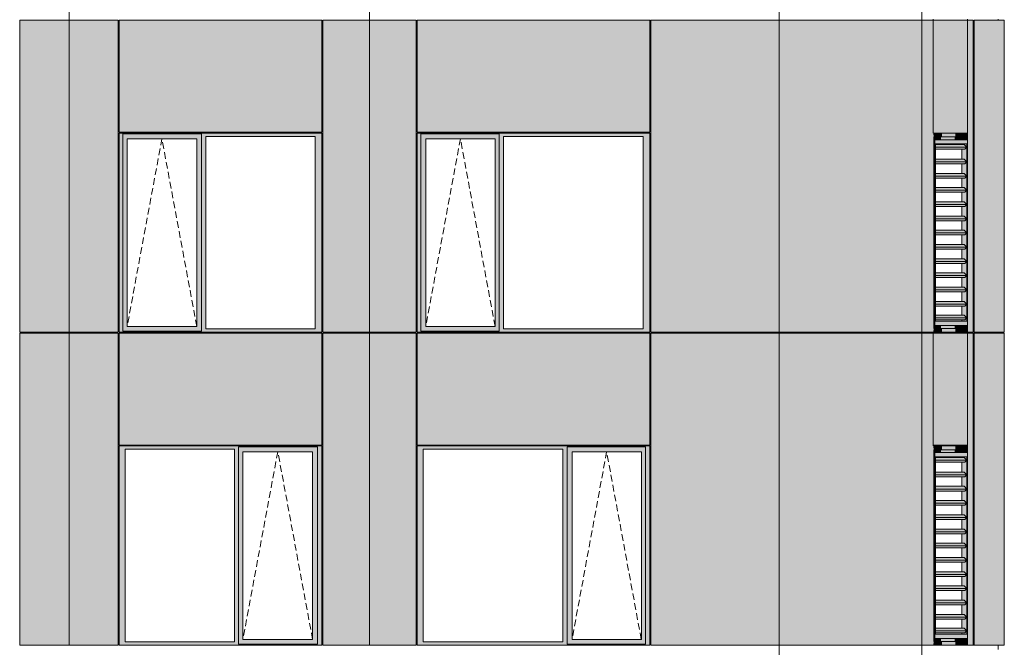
# Model space of a CAD drawing. Header units: millimetres. Extents: x -2957 to 755902, y -5565 to 302042.
# Tile 35 of 65: x 9572 to 19964, y 96876 to 103493. Entities that reach past the tile are written whole.
import ezdxf

# ---------------------------------------------------------------- set-up
doc = ezdxf.new("R2010")
doc.units = ezdxf.units.MM
doc.header["$MEASUREMENT"] = 0
doc.linetypes.add('OO_EOIAAY', pattern=[105.833361, 70.555568, -35.277793])
doc.layers.add('0_Ном._пера__1', color=7, linetype='Continuous', lineweight=0)
doc.layers.add('0_Ном._пера__120', color=7, linetype='Continuous', lineweight=0)
doc.layers.add('АР-Стены_внешние_.АР_Ном._пера__214', color=7, linetype='Continuous', lineweight=0, true_color=0xe2eaf1)

msp = doc.modelspace()

# ---------------------------------------------------------------- hatches: boundary and pattern name
at = {"layer": '0_Ном._пера__1', "linetype": 'Continuous', "lineweight": 0, "true_color": 0x000000}
for points in [[(10620.315, 102298.425), (10620.315, 102263.425), (10659.886, 102263.425), (10659.886, 102288.425), (11489.195, 102288.425), (11489.195, 102263.425), (11537.702, 102263.425), (12691.804, 102263.425), (12760.846, 102263.425), (12760.846, 102298.425)], [(10659.886, 102263.425), (10620.315, 102263.425), (10620.315, 100233.425), (10659.886, 100233.425)], [(11489.195, 102288.425), (10659.886, 102288.425), (10659.886, 102238.425), (10705.079, 102238.425), (11439.88, 102238.425), (11489.195, 102238.425)], [(11489.195, 102263.425), (11489.195, 100233.425), (11537.702, 100233.425), (11537.702, 102263.425)], [(12691.804, 102263.425), (12691.804, 100233.425), (12760.846, 100233.425), (12760.846, 102263.425)], [(16222.035, 102298.425), (13767.129, 102298.425), (13767.129, 102263.425), (13804.975, 102263.425), (13804.975, 102288.425), (14633.935, 102288.425), (14633.935, 102263.425), (14678.081, 102263.425), (16153.363, 102263.425), (16222.035, 102263.425)], [(13804.975, 102263.425), (13767.129, 102263.425), (13767.129, 100233.425), (13804.975, 100233.425)], [(13804.975, 102238.425), (13858.874, 102238.425), (14589.732, 102238.425), (14633.935, 102238.425), (14633.935, 102288.425), (13804.975, 102288.425)], [(14633.935, 100233.425), (14678.081, 100233.425), (14678.081, 102263.425), (14633.935, 102263.425)], [(16153.363, 100233.425), (16222.035, 100233.425), (16222.035, 102263.425), (16153.363, 102263.425)], [(19214.502, 102298.425), (19219.291, 102258.425), (19305.145, 102258.425), (19305.145, 102298.425)], [(19219.291, 102258.425), (19214.502, 102298.425), (19214.502, 100198.425), (19219.291, 100238.425)], [(19448.84, 102258.425), (19448.84, 102298.425), (19305.145, 102298.425), (19305.145, 102258.425)], [(19575.616, 102298.425), (19448.84, 102298.425), (19448.84, 102258.425), (19569.28, 102258.425)], [(19569.28, 102228.425), (19570.42, 102228.425), (19575.616, 102228.425), (19575.616, 102298.425), (19569.28, 102258.425)], [(10705.079, 102238.425), (10659.886, 102238.425), (10659.886, 100258.425), (10705.079, 100258.425)], [(11440.704, 102238.425), (11440.704, 100258.425), (11489.195, 100258.425), (11489.195, 102238.425)], [(13804.975, 102238.425), (13804.975, 100258.425), (13857.904, 100258.425), (13857.904, 102238.425)], [(14589.732, 100258.425), (14633.935, 100258.425), (14633.935, 102238.425), (14589.732, 102238.425)], [(19295.217, 102258.425), (19219.291, 102258.425), (19219.291, 102228.425), (19295.217, 102228.425)], [(19219.291, 102228.425), (19219.291, 100268.425), (19232.812, 100268.425), (19232.812, 102228.425)], [(19238.2, 102149.889), (19567.496, 102149.889), (19539.415, 102178.173), (19238.2, 102178.173)], [(19438.912, 102258.425), (19295.217, 102258.425), (19295.217, 102228.425), (19438.912, 102228.425)], [(19438.912, 102258.425), (19438.912, 102228.425), (19555.76, 102228.425), (19559.352, 102258.425)], [(19515.623, 100328.676), (19515.623, 100313.425), (19570.228, 100313.425), (19570.228, 102183.425), (19515.623, 102183.425), (19515.623, 102178.173), (19539.415, 102178.173), (19567.496, 102149.889), (19546.435, 102128.676), (19515.623, 102128.676), (19515.623, 102023.173), (19539.415, 102023.173), (19567.496, 101994.889), (19546.435, 101973.676), (19515.623, 101973.676), (19515.623, 101873.173), (19539.415, 101873.173), (19567.496, 101844.889), (19546.435, 101823.676), (19515.623, 101823.676), (19515.623, 101723.173), (19539.415, 101723.173), (19567.496, 101694.889), (19546.435, 101673.676), (19515.623, 101673.676), (19515.623, 101573.173), (19539.415, 101573.173), (19567.496, 101544.889), (19546.435, 101523.676), (19515.623, 101523.676), (19515.623, 101423.173), (19539.415, 101423.173), (19567.496, 101394.889), (19546.435, 101373.676), (19515.623, 101373.676), (19515.623, 101273.173), (19539.415, 101273.173), (19567.496, 101244.889), (19546.435, 101223.676), (19515.623, 101223.676), (19515.623, 101123.173), (19539.415, 101123.173), (19567.496, 101094.889), (19546.435, 101073.676), (19515.623, 101073.676), (19515.623, 100973.173), (19539.415, 100973.173), (19567.496, 100944.889), (19546.435, 100923.676), (19515.623, 100923.676), (19515.623, 100823.173), (19539.415, 100823.173), (19567.496, 100794.889), (19546.435, 100773.676), (19515.623, 100773.676), (19515.623, 100673.173), (19539.415, 100673.173), (19567.496, 100644.889), (19546.435, 100623.676), (19515.623, 100623.676), (19515.623, 100523.173), (19539.415, 100523.173), (19567.496, 100494.889), (19546.435, 100473.676), (19515.623, 100473.676), (19515.623, 100378.173), (19539.415, 100378.173), (19567.496, 100349.889), (19546.435, 100328.676)], [(19559.352, 102258.425), (19555.76, 102228.425), (19559.352, 102228.425)], [(19559.352, 102258.425), (19559.352, 102228.425), (19569.28, 102228.425), (19569.28, 102258.425)], [(19567.496, 102149.889), (19238.2, 102149.889), (19238.2, 102128.676), (19546.435, 102128.676)], [(19238.2, 101994.889), (19567.496, 101994.889), (19539.415, 102023.173), (19238.2, 102023.173)], [(19238.2, 101973.676), (19546.435, 101973.676), (19567.496, 101994.889), (19238.2, 101994.889)], [(19238.2, 101844.889), (19567.496, 101844.889), (19539.415, 101873.173), (19238.2, 101873.173)], [(19567.496, 101844.889), (19238.2, 101844.889), (19238.2, 101823.676), (19546.435, 101823.676)], [(19238.2, 101694.889), (19567.496, 101694.889), (19539.415, 101723.173), (19238.2, 101723.173)], [(19238.2, 101673.676), (19546.435, 101673.676), (19567.496, 101694.889), (19238.2, 101694.889)], [(19238.2, 101544.889), (19567.496, 101544.889), (19539.415, 101573.173), (19238.2, 101573.173)], [(19238.2, 101523.676), (19546.435, 101523.676), (19567.496, 101544.889), (19238.2, 101544.889)], [(19238.2, 101394.889), (19567.496, 101394.889), (19539.415, 101423.173), (19238.2, 101423.173)], [(19238.2, 101373.676), (19546.435, 101373.676), (19567.496, 101394.889), (19238.2, 101394.889)], [(19238.2, 101244.889), (19567.496, 101244.889), (19539.415, 101273.173), (19238.2, 101273.173)], [(19238.2, 101223.676), (19546.435, 101223.676), (19567.496, 101244.889), (19238.2, 101244.889)], [(19238.2, 101094.889), (19567.496, 101094.889), (19539.415, 101123.173), (19238.2, 101123.173)], [(19567.496, 101094.889), (19238.2, 101094.889), (19238.2, 101073.676), (19546.435, 101073.676)], [(19238.2, 100944.889), (19567.496, 100944.889), (19539.415, 100973.173), (19238.2, 100973.173)], [(19567.496, 100944.889), (19238.2, 100944.889), (19238.2, 100923.676), (19546.435, 100923.676)], [(19238.2, 100794.889), (19567.496, 100794.889), (19539.415, 100823.173), (19238.2, 100823.173)], [(19238.2, 100773.676), (19546.435, 100773.676), (19567.496, 100794.889), (19238.2, 100794.889)], [(19238.2, 100644.889), (19567.496, 100644.889), (19539.415, 100673.173), (19238.2, 100673.173)], [(19238.2, 100623.676), (19546.435, 100623.676), (19567.496, 100644.889), (19238.2, 100644.889)], [(19238.2, 100494.889), (19567.496, 100494.889), (19539.415, 100523.173), (19238.2, 100523.173)], [(19567.496, 100494.889), (19238.2, 100494.889), (19238.2, 100473.676), (19546.435, 100473.676)], [(19238.2, 100349.889), (19567.496, 100349.889), (19539.415, 100378.173), (19238.2, 100378.173)], [(19238.2, 100328.676), (19546.435, 100328.676), (19567.496, 100349.889), (19238.2, 100349.889)], [(10620.315, 100233.425), (10620.315, 100198.425), (12760.846, 100198.425), (12760.846, 100233.425), (12691.804, 100233.425), (11537.702, 100233.425), (11489.195, 100233.425), (11489.195, 100208.425), (10659.886, 100208.425), (10659.886, 100233.425)], [(10705.079, 100258.425), (10659.886, 100258.425), (10659.886, 100208.425), (11489.195, 100208.425), (11489.195, 100258.425), (11439.88, 100258.425)], [(13767.129, 100233.425), (13767.129, 100198.425), (16222.035, 100198.425), (16222.035, 100233.425), (16153.363, 100233.425), (14678.081, 100233.425), (14633.935, 100233.425), (14633.935, 100208.425), (13804.975, 100208.425), (13804.975, 100233.425)], [(13804.975, 100258.425), (13804.975, 100208.425), (14633.935, 100208.425), (14633.935, 100258.425), (14589.732, 100258.425), (13858.874, 100258.425)], [(19219.291, 100238.425), (19214.502, 100198.425), (19305.145, 100198.425), (19305.145, 100238.425)], [(19219.291, 100268.425), (19219.291, 100238.425), (19295.217, 100238.425), (19295.217, 100268.425)], [(19295.217, 100238.425), (19438.912, 100238.425), (19438.912, 100268.425), (19295.217, 100268.425)], [(19305.145, 100238.425), (19305.145, 100198.425), (19448.84, 100198.425), (19448.84, 100238.425)], [(19438.912, 100268.425), (19438.912, 100238.425), (19559.352, 100238.425), (19555.76, 100268.425)], [(19448.84, 100238.425), (19448.84, 100198.425), (19575.616, 100198.425), (19569.28, 100238.425)], [(19555.76, 100268.425), (19559.352, 100238.425), (19559.352, 100268.425)], [(19559.352, 100238.425), (19569.28, 100238.425), (19569.28, 100268.425), (19559.352, 100268.425)], [(19569.28, 100238.425), (19575.616, 100198.425), (19575.616, 100268.425), (19569.28, 100268.425)], [(10620.315, 98998.425), (10620.315, 98963.425), (10684.543, 98963.425), (11838.646, 98963.425), (11883.03, 98963.425), (11883.03, 98988.425), (12716.462, 98988.425), (12716.462, 98963.425), (12760.846, 98963.425), (12760.846, 98998.425)], [(10684.543, 98963.425), (10620.315, 98963.425), (10620.315, 96933.425), (10684.543, 96933.425)], [(11883.03, 98963.425), (11838.646, 98963.425), (11838.646, 96933.425), (11883.03, 96933.425)], [(11883.03, 98938.425), (11928.223, 98938.425), (12663.024, 98938.425), (12716.462, 98938.425), (12716.462, 98988.425), (11883.03, 98988.425)], [(11883.03, 98938.425), (11883.03, 96958.425), (11928.223, 96958.425), (11928.223, 98938.425)], [(12716.462, 98938.425), (12663.848, 98938.425), (12663.848, 96958.425), (12716.462, 96958.425)], [(12716.462, 96933.425), (12760.846, 96933.425), (12760.846, 98963.425), (12716.462, 98963.425)], [(13767.129, 98998.425), (13767.129, 98963.425), (13829.5, 98963.425), (15304.782, 98963.425), (15348.928, 98963.425), (15348.928, 98988.425), (16177.889, 98988.425), (16177.889, 98963.425), (16222.035, 98963.425), (16222.035, 98998.425)], [(13829.5, 98963.425), (13767.129, 98963.425), (13767.129, 96933.425), (13829.5, 96933.425)], [(15348.928, 98963.425), (15304.782, 98963.425), (15304.782, 96933.425), (15348.928, 96933.425)], [(15348.928, 98988.425), (15348.928, 98938.425), (15402.827, 98938.425), (16133.686, 98938.425), (16177.889, 98938.425), (16177.889, 98988.425)], [(15348.928, 96958.425), (15401.857, 96958.425), (15401.857, 98938.425), (15348.928, 98938.425)], [(16133.686, 98938.425), (16133.686, 96958.425), (16177.889, 96958.425), (16177.889, 98938.425)], [(16177.889, 96933.425), (16222.035, 96933.425), (16222.035, 98963.425), (16177.889, 98963.425)], [(19214.502, 98998.425), (19219.291, 98958.425), (19305.145, 98958.425), (19305.145, 98998.425)], [(19219.291, 98958.425), (19214.502, 98998.425), (19214.502, 96898.425), (19219.291, 96938.425)], [(19295.217, 98958.425), (19219.291, 98958.425), (19219.291, 98928.425), (19295.217, 98928.425)], [(19438.912, 98958.425), (19295.217, 98958.425), (19295.217, 98928.425), (19438.912, 98928.425)], [(19448.84, 98958.425), (19448.84, 98998.425), (19305.145, 98998.425), (19305.145, 98958.425)], [(19438.912, 98958.425), (19438.912, 98928.425), (19555.76, 98928.425), (19559.352, 98958.425)], [(19575.616, 98998.425), (19448.84, 98998.425), (19448.84, 98958.425), (19569.28, 98958.425)], [(19559.352, 98958.425), (19555.76, 98928.425), (19559.352, 98928.425)], [(19559.352, 98958.425), (19559.352, 98928.425), (19569.28, 98928.425), (19569.28, 98958.425)], [(19569.28, 98928.425), (19570.42, 98928.425), (19575.616, 98928.425), (19575.616, 98998.425), (19569.28, 98958.425)], [(19219.291, 98928.425), (19219.291, 96968.425), (19232.812, 96968.425), (19232.812, 98928.425)], [(19238.2, 98849.889), (19567.496, 98849.889), (19539.415, 98878.173), (19238.2, 98878.173)], [(19567.496, 98849.889), (19238.2, 98849.889), (19238.2, 98828.676), (19546.435, 98828.676)], [(19515.623, 97028.676), (19515.623, 97013.425), (19570.228, 97013.425), (19570.228, 98883.425), (19515.623, 98883.425), (19515.623, 98878.173), (19539.415, 98878.173), (19567.496, 98849.889), (19546.435, 98828.676), (19515.623, 98828.676), (19515.623, 98723.173), (19539.415, 98723.173), (19567.496, 98694.889), (19546.435, 98673.676), (19515.623, 98673.676), (19515.623, 98573.173), (19539.415, 98573.173), (19567.496, 98544.889), (19546.435, 98523.676), (19515.623, 98523.676), (19515.623, 98423.173), (19539.415, 98423.173), (19567.496, 98394.889), (19546.435, 98373.676), (19515.623, 98373.676), (19515.623, 98273.173), (19539.415, 98273.173), (19567.496, 98244.889), (19546.435, 98223.676), (19515.623, 98223.676), (19515.623, 98123.173), (19539.415, 98123.173), (19567.496, 98094.889), (19546.435, 98073.676), (19515.623, 98073.676), (19515.623, 97973.173), (19539.415, 97973.173), (19567.496, 97944.889), (19546.435, 97923.676), (19515.623, 97923.676), (19515.623, 97823.173), (19539.415, 97823.173), (19567.496, 97794.889), (19546.435, 97773.676), (19515.623, 97773.676), (19515.623, 97673.173), (19539.415, 97673.173), (19567.496, 97644.889), (19546.435, 97623.676), (19515.623, 97623.676), (19515.623, 97523.173), (19539.415, 97523.173), (19567.496, 97494.889), (19546.435, 97473.676), (19515.623, 97473.676), (19515.623, 97373.173), (19539.415, 97373.173), (19567.496, 97344.889), (19546.435, 97323.676), (19515.623, 97323.676), (19515.623, 97223.173), (19539.415, 97223.173), (19567.496, 97194.889), (19546.435, 97173.676), (19515.623, 97173.676), (19515.623, 97078.173), (19539.415, 97078.173), (19567.496, 97049.889), (19546.435, 97028.676)], [(19238.2, 98694.889), (19567.496, 98694.889), (19539.415, 98723.173), (19238.2, 98723.173)], [(19238.2, 98673.676), (19546.435, 98673.676), (19567.496, 98694.889), (19238.2, 98694.889)], [(19238.2, 98544.889), (19567.496, 98544.889), (19539.415, 98573.173), (19238.2, 98573.173)], [(19567.496, 98544.889), (19238.2, 98544.889), (19238.2, 98523.676), (19546.435, 98523.676)], [(19238.2, 98394.889), (19567.496, 98394.889), (19539.415, 98423.173), (19238.2, 98423.173)], [(19238.2, 98373.676), (19546.435, 98373.676), (19567.496, 98394.889), (19238.2, 98394.889)], [(19238.2, 98244.889), (19567.496, 98244.889), (19539.415, 98273.173), (19238.2, 98273.173)], [(19238.2, 98223.676), (19546.435, 98223.676), (19567.496, 98244.889), (19238.2, 98244.889)], [(19238.2, 98094.889), (19567.496, 98094.889), (19539.415, 98123.173), (19238.2, 98123.173)], [(19238.2, 98073.676), (19546.435, 98073.676), (19567.496, 98094.889), (19238.2, 98094.889)], [(19238.2, 97944.889), (19567.496, 97944.889), (19539.415, 97973.173), (19238.2, 97973.173)], [(19238.2, 97923.676), (19546.435, 97923.676), (19567.496, 97944.889), (19238.2, 97944.889)], [(19238.2, 97794.889), (19567.496, 97794.889), (19539.415, 97823.173), (19238.2, 97823.173)], [(19567.496, 97794.889), (19238.2, 97794.889), (19238.2, 97773.676), (19546.435, 97773.676)], [(19238.2, 97644.889), (19567.496, 97644.889), (19539.415, 97673.173), (19238.2, 97673.173)], [(19567.496, 97644.889), (19238.2, 97644.889), (19238.2, 97623.676), (19546.435, 97623.676)], [(19238.2, 97494.889), (19567.496, 97494.889), (19539.415, 97523.173), (19238.2, 97523.173)], [(19238.2, 97473.676), (19546.435, 97473.676), (19567.496, 97494.889), (19238.2, 97494.889)], [(19238.2, 97344.889), (19567.496, 97344.889), (19539.415, 97373.173), (19238.2, 97373.173)], [(19238.2, 97323.676), (19546.435, 97323.676), (19567.496, 97344.889), (19238.2, 97344.889)], [(19238.2, 97194.889), (19567.496, 97194.889), (19539.415, 97223.173), (19238.2, 97223.173)], [(19567.496, 97194.889), (19238.2, 97194.889), (19238.2, 97173.676), (19546.435, 97173.676)], [(19238.2, 97049.889), (19567.496, 97049.889), (19539.415, 97078.173), (19238.2, 97078.173)], [(19219.291, 96968.425), (19219.291, 96938.425), (19295.217, 96938.425), (19295.217, 96968.425)], [(19238.2, 97028.676), (19546.435, 97028.676), (19567.496, 97049.889), (19238.2, 97049.889)], [(19295.217, 96938.425), (19438.912, 96938.425), (19438.912, 96968.425), (19295.217, 96968.425)], [(19438.912, 96968.425), (19438.912, 96938.425), (19559.352, 96938.425), (19555.76, 96968.425)], [(19555.76, 96968.425), (19559.352, 96938.425), (19559.352, 96968.425)], [(19559.352, 96938.425), (19569.28, 96938.425), (19569.28, 96968.425), (19559.352, 96968.425)], [(19569.28, 96938.425), (19575.616, 96898.425), (19575.616, 96968.425), (19569.28, 96968.425)], [(10620.315, 96933.425), (10620.315, 96898.425), (12760.846, 96898.425), (12760.846, 96933.425), (12716.462, 96933.425), (12716.462, 96908.425), (11883.03, 96908.425), (11883.03, 96933.425), (11838.646, 96933.425), (10684.543, 96933.425)], [(11883.03, 96958.425), (11883.03, 96908.425), (12716.462, 96908.425), (12716.462, 96958.425), (12663.024, 96958.425), (11928.223, 96958.425)], [(13767.129, 96898.425), (16222.035, 96898.425), (16222.035, 96933.425), (16177.889, 96933.425), (16177.889, 96908.425), (15348.928, 96908.425), (15348.928, 96933.425), (15304.782, 96933.425), (13829.5, 96933.425), (13767.129, 96933.425)], [(15348.928, 96958.425), (15348.928, 96908.425), (16177.889, 96908.425), (16177.889, 96958.425), (16133.686, 96958.425), (15402.827, 96958.425)], [(19219.291, 96938.425), (19214.502, 96898.425), (19305.145, 96898.425), (19305.145, 96938.425)], [(19305.145, 96938.425), (19305.145, 96898.425), (19448.84, 96898.425), (19448.84, 96938.425)], [(19448.84, 96938.425), (19448.84, 96898.425), (19575.616, 96898.425), (19569.28, 96938.425)]]:
    msp.add_hatch(color=18, dxfattribs=at).paths.add_polyline_path(points)
h = msp.add_hatch(color=18, dxfattribs=at)
h.paths.add_polyline_path([(19232.812, 100268.425), (19575.616, 100268.425), (19575.616, 102228.425), (19232.812, 102228.425)])
h.paths.add_polyline_path([(19238.2, 100313.425), (19238.2, 102183.425), (19570.228, 102183.425), (19570.228, 100313.425)], flags=0)
h = msp.add_hatch(color=18, dxfattribs=at)
h.paths.add_polyline_path([(19232.812, 96968.425), (19575.616, 96968.425), (19575.616, 98928.425), (19232.812, 98928.425)])
h.paths.add_polyline_path([(19238.2, 97013.425), (19238.2, 98883.425), (19570.228, 98883.425), (19570.228, 97013.425)], flags=0)
at = {"layer": 'АР-Стены_внешние_.АР_Ном._пера__214', "linetype": 'Continuous', "lineweight": 0, "true_color": 0xe5e8eb}
for points in [[(10095.61, 100198.425), (10095.61, 103488.425), (9571.889, 103488.425), (9571.889, 100198.425)], [(10235.792, 100198.425), (10235.792, 103488.425), (10095.61, 103488.425), (10095.61, 100198.425)], [(10610.315, 100198.425), (10610.315, 103488.425), (10235.792, 103488.425), (10235.792, 100198.425)], [(12760.846, 103488.425), (10620.315, 103488.425), (10620.315, 102308.425), (12760.846, 102308.425)], [(12770.846, 103488.425), (12770.846, 100198.425), (13265.647, 100198.425), (13265.647, 103488.425)], [(13757.129, 100198.425), (13757.129, 103488.425), (13265.647, 103488.425), (13265.647, 100198.425)], [(13767.129, 103488.425), (13767.129, 102308.425), (16222.314, 102308.425), (16222.314, 103488.425)], [(16232.035, 103488.425), (16232.035, 100198.425), (17589.311, 100198.425), (17589.311, 103488.425)], [(17589.311, 103488.425), (17589.311, 100198.425), (19093.827, 100198.425), (19093.827, 103488.425)], [(19093.827, 103488.425), (19093.827, 100198.425), (19214.502, 100198.425), (19214.502, 103488.425)], [(19214.502, 102298.425), (19575.616, 102298.425), (19575.616, 103488.425), (19214.502, 103488.425)], [(19575.616, 103488.425), (19575.616, 102298.425), (19635.825, 102298.425), (19635.825, 103488.425)], [(19645.825, 103488.425), (19645.825, 100198.425), (19964.374, 100198.425), (19964.374, 103488.425)], [(19635.825, 102298.425), (19575.616, 102298.425), (19575.616, 102228.425), (19575.616, 100268.425), (19575.616, 100198.425), (19635.825, 100198.425)], [(10095.61, 96898.425), (10095.61, 100188.425), (9571.889, 100188.425), (9571.889, 96898.425)], [(10095.61, 96898.425), (10235.792, 96898.425), (10235.792, 100188.425), (10095.61, 100188.425)], [(10235.792, 96898.425), (10610.315, 96898.425), (10610.315, 100188.425), (10235.792, 100188.425)], [(10620.315, 100188.425), (10620.315, 99008.425), (12760.846, 99008.425), (12760.846, 100188.425)], [(12770.846, 100188.425), (12770.846, 96898.425), (13265.647, 96898.425), (13265.647, 100188.425)], [(13265.647, 96898.425), (13757.129, 96898.425), (13757.129, 100188.425), (13265.647, 100188.425)], [(13767.129, 100188.425), (13767.129, 99008.425), (16222.035, 99008.425), (16222.035, 100188.425)], [(16232.035, 100188.425), (16232.035, 96898.425), (17589.311, 96898.425), (17589.311, 100188.425)], [(17589.311, 96898.425), (19093.827, 96898.425), (19093.827, 98998.872), (19093.827, 100188.425), (17589.311, 100188.425)], [(19093.827, 100188.425), (19093.827, 96898.425), (19214.502, 96898.425), (19214.502, 100188.425)], [(19214.502, 100188.425), (19214.502, 99008.425), (19575.616, 99008.425), (19575.616, 100188.425)], [(19575.616, 100188.425), (19575.616, 96898.425), (19635.825, 96898.425), (19635.825, 100188.425)], [(19645.825, 100188.425), (19645.825, 96898.425), (19964.374, 96898.425), (19964.374, 100188.425)]]:
    msp.add_hatch(color=254, dxfattribs=at).paths.add_polyline_path(points)

# ---------------------------------------------------------------- linework, layer by layer
at = {"layer": '0_Ном._пера__1', "color": 7, "linetype": 'Continuous', "lineweight": 0}
for p, q in [((19093.827, 108898.886), (19093.827, 103488.425)), ((10095.61, 103488.425), (10095.61, 106798.425)), ((13265.647, 106753.425), (13265.647, 103488.425)), ((17589.311, 103488.425), (17589.311, 106753.425)), ((9571.889, 102298.425), (9571.889, 103488.425)), ((9571.889, 100198.425), (9571.889, 103488.425)), ((10610.315, 103488.425), (9571.889, 103488.425)), ((10095.61, 96898.425), (10095.61, 103488.425)), ((10610.315, 100198.425), (10610.315, 103488.425)), ((10620.315, 102308.425), (10620.315, 103488.425)), ((10620.315, 103488.425), (12760.846, 103488.425)), ((12760.846, 103488.425), (12760.846, 102308.425)), ((12770.846, 102288.425), (12770.846, 103488.425)), ((13757.129, 103488.425), (12770.846, 103488.425)), ((13265.647, 103488.425), (13265.647, 96898.425)), ((13757.129, 100198.425), (13757.129, 103488.425)), ((13767.129, 102308.425), (13767.129, 103488.425)), ((13767.129, 103488.425), (16222.314, 103488.425)), ((16222.035, 102308.425), (16222.035, 103488.425)), ((19635.825, 103488.425), (16231.712, 103488.425)), ((16232.035, 102298.425), (16232.035, 103488.425)), ((17589.311, 96898.425), (17589.311, 103488.425)), ((19093.827, 103488.425), (19093.827, 96898.425)), ((19214.502, 103498.425), (19214.502, 102298.425)), ((19575.616, 103498.425), (19575.616, 102298.425)), ((19635.825, 103488.425), (19635.825, 100198.425)), ((19964.374, 103488.425), (19645.825, 103488.425)), ((19645.825, 102298.425), (19645.825, 103488.425)), ((19901.22, 103498.425), (19901.22, 103488.425)), ((19964.374, 102298.425), (19964.374, 103488.425)), ((9571.889, 100198.425), (9571.889, 102288.425)), ((10620.315, 102308.425), (12760.846, 102308.425)), ((10620.315, 102298.425), (10620.315, 100198.425)), ((12760.846, 102298.425), (10620.315, 102298.425)), ((10659.886, 102288.425), (11489.195, 102288.425)), ((10659.886, 102263.425), (10659.886, 102288.425)), ((10659.886, 102263.425), (10659.886, 100233.425)), ((11489.195, 102238.425), (11489.195, 102288.425)), ((11537.702, 100233.425), (11537.702, 102263.425)), ((11537.702, 102263.425), (12691.804, 102263.425)), ((12691.804, 102263.425), (12691.804, 100233.425)), ((12760.846, 100233.425), (12760.846, 102298.425)), ((12770.846, 102288.425), (12770.846, 100198.425)), ((13767.129, 102308.425), (16222.314, 102308.425)), ((16222.035, 102298.425), (13767.129, 102298.425)), ((13767.129, 102298.425), (13767.129, 100198.425)), ((13804.975, 102288.425), (14633.935, 102288.425)), ((13804.975, 102263.425), (13804.975, 102288.425)), ((13804.975, 102263.425), (13804.975, 100208.425)), ((14633.935, 102288.425), (14633.935, 102263.425)), ((14633.935, 102263.425), (14633.935, 100233.425)), ((14678.081, 100233.425), (14678.081, 102263.425)), ((14678.081, 102263.425), (16153.363, 102263.425)), ((16153.363, 102263.425), (16153.363, 100233.425)), ((16222.035, 102263.425), (16222.035, 102298.425)), ((16222.035, 100233.425), (16222.035, 102263.425)), ((16232.035, 100198.425), (16232.035, 102298.425)), ((19215.794, 102298.425), (19572.902, 102298.425)), ((19215.794, 102298.425), (19305.145, 102298.425)), ((19305.145, 102298.425), (19448.84, 102298.425)), ((19448.84, 102298.425), (19575.616, 102298.425)), ((19575.616, 102298.425), (19575.616, 102228.425)), ((19645.825, 102298.425), (19645.825, 100233.425)), ((19964.374, 100198.425), (19964.374, 102298.425)), ((10705.079, 100258.425), (10705.079, 102238.425)), ((10705.079, 102238.425), (10705.903, 102238.425)), ((11440.704, 102238.425), (10705.903, 102238.425)), ((11440.704, 100258.425), (11440.704, 102238.425)), ((11489.195, 100258.425), (11489.195, 102238.425)), ((14588.763, 102238.425), (13857.904, 102238.425)), ((13857.904, 102238.425), (13857.904, 100258.425)), ((14588.763, 102238.425), (14589.732, 102238.425)), ((14589.732, 102238.425), (14589.732, 100258.425)), ((19305.145, 102258.425), (19219.291, 102258.425)), ((19219.291, 102258.425), (19219.291, 100238.425)), ((19219.291, 102228.425), (19232.812, 102228.425)), ((19232.812, 100268.425), (19232.812, 102228.425)), ((19232.812, 102228.425), (19575.616, 102228.425)), ((19238.2, 100313.425), (19238.2, 102183.425)), ((19238.2, 102183.425), (19570.228, 102183.425)), ((19539.415, 102178.173), (19238.2, 102178.173)), ((19438.912, 102228.425), (19295.217, 102228.425)), ((19448.84, 102258.425), (19305.145, 102258.425)), ((19555.76, 102228.425), (19438.912, 102228.425)), ((19569.28, 102258.425), (19448.84, 102258.425)), ((19515.623, 102183.425), (19515.623, 102178.173)), ((19567.496, 102149.889), (19539.415, 102178.173)), ((19559.352, 102228.425), (19559.352, 102258.425)), ((19569.28, 102228.425), (19569.28, 102258.425)), ((19570.228, 102183.425), (19570.228, 100313.425)), ((19575.616, 102228.425), (19575.616, 100198.425)), ((19567.496, 102149.889), (19238.2, 102149.889)), ((19546.435, 102128.676), (19238.2, 102128.676)), ((19515.623, 102128.676), (19515.623, 102023.173)), ((19546.435, 102128.676), (19567.496, 102149.889)), ((19539.415, 102023.173), (19238.2, 102023.173)), ((19567.496, 101994.889), (19238.2, 101994.889)), ((19546.435, 101973.676), (19238.2, 101973.676)), ((19515.623, 101973.676), (19515.623, 101873.173)), ((19567.496, 101994.889), (19539.415, 102023.173)), ((19546.435, 101973.676), (19567.496, 101994.889)), ((19539.415, 101873.173), (19238.2, 101873.173)), ((19567.496, 101844.889), (19539.415, 101873.173)), ((19567.496, 101844.889), (19238.2, 101844.889)), ((19546.435, 101823.676), (19238.2, 101823.676)), ((19515.623, 101823.676), (19515.623, 101723.173)), ((19546.435, 101823.676), (19567.496, 101844.889)), ((19539.415, 101723.173), (19238.2, 101723.173)), ((19567.496, 101694.889), (19238.2, 101694.889)), ((19546.435, 101673.676), (19238.2, 101673.676)), ((19515.623, 101673.676), (19515.623, 101573.173)), ((19567.496, 101694.889), (19539.415, 101723.173)), ((19546.435, 101673.676), (19567.496, 101694.889)), ((19539.415, 101573.173), (19238.2, 101573.173)), ((19567.496, 101544.889), (19238.2, 101544.889)), ((19567.496, 101544.889), (19539.415, 101573.173)), ((19546.435, 101523.676), (19567.496, 101544.889)), ((19546.435, 101523.676), (19238.2, 101523.676)), ((19515.623, 101523.676), (19515.623, 101423.173)), ((19539.415, 101423.173), (19238.2, 101423.173)), ((19567.496, 101394.889), (19238.2, 101394.889)), ((19546.435, 101373.676), (19238.2, 101373.676)), ((19515.623, 101373.676), (19515.623, 101273.173)), ((19567.496, 101394.889), (19539.415, 101423.173)), ((19546.435, 101373.676), (19567.496, 101394.889)), ((19539.415, 101273.173), (19238.2, 101273.173)), ((19567.496, 101244.889), (19238.2, 101244.889)), ((19546.435, 101223.676), (19238.2, 101223.676)), ((19515.623, 101223.676), (19515.623, 101123.173)), ((19567.496, 101244.889), (19539.415, 101273.173)), ((19546.435, 101223.676), (19567.496, 101244.889)), ((19539.415, 101123.173), (19238.2, 101123.173)), ((19567.496, 101094.889), (19539.415, 101123.173)), ((19567.496, 101094.889), (19238.2, 101094.889)), ((19546.435, 101073.676), (19238.2, 101073.676)), ((19515.623, 101073.676), (19515.623, 100973.173)), ((19546.435, 101073.676), (19567.496, 101094.889)), ((19539.415, 100973.173), (19238.2, 100973.173)), ((19567.496, 100944.889), (19238.2, 100944.889)), ((19546.435, 100923.676), (19238.2, 100923.676)), ((19515.623, 100923.676), (19515.623, 100823.173)), ((19567.496, 100944.889), (19539.415, 100973.173)), ((19546.435, 100923.676), (19567.496, 100944.889)), ((19539.415, 100823.173), (19238.2, 100823.173)), ((19567.496, 100794.889), (19539.415, 100823.173)), ((19567.496, 100794.889), (19238.2, 100794.889)), ((19546.435, 100773.676), (19238.2, 100773.676)), ((19515.623, 100773.676), (19515.623, 100673.173)), ((19546.435, 100773.676), (19567.496, 100794.889)), ((19539.415, 100673.173), (19238.2, 100673.173)), ((19567.496, 100644.889), (19238.2, 100644.889)), ((19546.435, 100623.676), (19238.2, 100623.676)), ((19515.623, 100623.676), (19515.623, 100523.173)), ((19567.496, 100644.889), (19539.415, 100673.173)), ((19546.435, 100623.676), (19567.496, 100644.889)), ((19539.415, 100523.173), (19238.2, 100523.173)), ((19567.496, 100494.889), (19539.415, 100523.173)), ((19567.496, 100494.889), (19238.2, 100494.889)), ((19546.435, 100473.676), (19238.2, 100473.676)), ((19515.623, 100473.676), (19515.623, 100378.173)), ((19546.435, 100473.676), (19567.496, 100494.889)), ((19539.415, 100378.173), (19238.2, 100378.173)), ((19567.496, 100349.889), (19238.2, 100349.889)), ((19546.435, 100328.676), (19238.2, 100328.676)), ((19570.228, 100313.425), (19238.2, 100313.425)), ((19515.623, 100328.676), (19515.623, 100313.425)), ((19567.496, 100349.889), (19539.415, 100378.173)), ((19546.435, 100328.676), (19567.496, 100349.889)), ((10610.315, 100198.425), (9571.889, 100198.425)), ((9571.889, 98998.425), (9571.889, 100188.425)), ((10610.315, 100188.425), (9571.889, 100188.425)), ((9571.889, 96898.425), (9571.889, 100188.425)), ((10610.315, 96898.425), (10610.315, 100188.425)), ((10620.315, 100198.425), (12760.846, 100198.425)), ((10620.315, 99008.425), (10620.315, 100188.425)), ((10620.315, 99008.425), (10620.315, 100188.425)), ((10620.315, 100188.425), (12760.846, 100188.425)), ((10659.886, 100233.425), (10659.886, 100208.425)), ((11489.195, 100208.425), (10659.886, 100208.425)), ((10705.903, 100258.425), (10705.079, 100258.425)), ((10705.903, 100258.425), (11440.704, 100258.425)), ((11489.195, 100208.425), (11489.195, 100258.425)), ((12691.804, 100233.425), (11537.702, 100233.425)), ((12760.846, 100198.425), (12760.846, 100233.425)), ((12760.846, 100188.425), (12760.846, 99008.425)), ((13757.129, 100198.425), (12770.846, 100198.425)), ((12770.846, 100188.425), (12770.846, 96898.425)), ((12770.846, 100188.425), (13757.129, 100188.425)), ((13757.129, 96898.425), (13757.129, 100188.425)), ((13767.129, 100198.425), (16222.035, 100198.425)), ((13767.129, 99008.425), (13767.129, 100188.425)), ((16222.035, 100188.425), (13767.129, 100188.425)), ((14633.935, 100208.425), (13804.975, 100208.425)), ((13857.904, 100258.425), (14588.763, 100258.425)), ((14589.732, 100258.425), (14588.763, 100258.425)), ((14633.935, 100233.425), (14633.935, 100208.425)), ((16153.363, 100233.425), (14678.081, 100233.425)), ((16222.035, 100198.425), (16222.035, 100233.425)), ((16222.035, 99008.425), (16222.035, 100188.425)), ((16231.712, 100198.425), (19635.825, 100198.425)), ((16232.035, 98998.425), (16232.035, 100188.425)), ((19964.374, 100188.425), (16232.035, 100188.425)), ((19305.145, 100198.425), (19214.502, 100198.425)), ((19214.502, 100188.425), (19214.502, 98998.425)), ((19215.794, 100198.425), (19572.902, 100198.425)), ((19219.291, 100268.425), (19232.812, 100268.425)), ((19219.291, 100238.425), (19305.145, 100238.425)), ((19575.616, 100268.425), (19232.812, 100268.425)), ((19305.145, 100238.425), (19448.84, 100238.425)), ((19448.84, 100198.425), (19305.145, 100198.425)), ((19448.84, 100238.425), (19569.28, 100238.425)), ((19573.047, 100198.425), (19448.84, 100198.425)), ((19559.352, 100238.425), (19559.352, 100268.425)), ((19569.28, 100238.425), (19569.28, 100268.425)), ((19575.616, 100188.425), (19575.616, 98998.425)), ((19635.825, 96898.425), (19635.825, 100188.425)), ((19645.825, 100233.425), (19645.825, 100198.425)), ((19645.825, 100198.425), (19964.374, 100198.425)), ((19645.825, 98998.425), (19645.825, 100188.425)), ((19901.22, 100198.425), (19901.22, 100188.425)), ((19964.374, 96898.425), (19964.374, 100188.425)), ((10620.315, 99008.425), (12760.846, 99008.425)), ((10620.315, 96898.425), (10620.315, 98998.425)), ((10625.48, 98998.425), (12760.846, 98998.425)), ((10684.543, 98963.425), (10684.543, 96933.425)), ((11838.646, 98963.425), (10684.543, 98963.425)), ((11838.646, 96933.425), (11838.646, 98963.425)), ((12716.462, 98988.425), (11883.03, 98988.425)), ((11883.03, 98988.425), (11883.03, 98963.425)), ((11883.03, 98963.425), (11883.03, 96933.425)), ((11928.223, 98938.425), (11928.223, 96958.425)), ((11929.047, 98938.425), (11928.223, 98938.425)), ((11929.047, 98938.425), (12663.848, 98938.425)), ((12663.848, 98938.425), (12663.848, 96958.425)), ((12716.462, 98963.425), (12716.462, 98988.425)), ((12716.462, 98963.425), (12716.462, 96933.425)), ((12760.846, 98998.425), (12760.846, 96933.425)), ((13767.129, 99008.425), (16222.035, 99008.425)), ((13767.129, 98998.425), (16222.035, 98998.425)), ((13767.129, 98998.425), (13767.129, 96898.425)), ((13829.5, 98963.425), (13829.5, 96933.425)), ((15304.782, 98963.425), (13829.5, 98963.425)), ((15304.782, 96933.425), (15304.782, 98963.425)), ((16177.889, 98988.425), (15348.928, 98988.425)), ((15348.928, 98988.425), (15348.928, 98963.425)), ((15348.928, 98963.425), (15348.928, 96933.425)), ((15401.857, 96958.425), (15401.857, 98938.425)), ((15401.857, 98938.425), (16132.716, 98938.425)), ((16133.686, 98938.425), (16132.716, 98938.425)), ((16133.686, 96958.425), (16133.686, 98938.425)), ((16177.889, 98963.425), (16177.889, 98988.425)), ((16177.889, 98963.425), (16177.889, 96933.425)), ((16222.035, 98998.425), (16222.035, 98963.425)), ((16222.035, 98963.425), (16222.035, 96933.425)), ((16232.035, 96898.425), (16232.035, 98998.425)), ((19214.502, 99008.425), (19575.616, 99008.425)), ((19215.794, 98998.425), (19572.902, 98998.425)), ((19215.794, 98998.425), (19305.145, 98998.425)), ((19305.145, 98958.425), (19219.291, 98958.425)), ((19219.291, 98958.425), (19219.291, 96938.425)), ((19305.145, 98998.425), (19448.84, 98998.425)), ((19448.84, 98958.425), (19305.145, 98958.425)), ((19448.84, 98998.425), (19575.616, 98998.425)), ((19569.28, 98958.425), (19448.84, 98958.425)), ((19559.352, 98928.425), (19559.352, 98958.425)), ((19569.28, 98928.425), (19569.28, 98958.425)), ((19575.616, 98998.425), (19575.616, 98928.425)), ((19645.825, 96898.425), (19645.825, 98998.425)), ((19219.291, 98928.425), (19232.812, 98928.425)), ((19232.812, 96968.425), (19232.812, 98928.425)), ((19232.812, 98928.425), (19575.616, 98928.425)), ((19238.2, 97013.425), (19238.2, 98883.425)), ((19238.2, 98883.425), (19570.228, 98883.425)), ((19539.415, 98878.173), (19238.2, 98878.173)), ((19567.496, 98849.889), (19238.2, 98849.889)), ((19438.912, 98928.425), (19295.217, 98928.425)), ((19555.76, 98928.425), (19438.912, 98928.425)), ((19515.623, 98883.425), (19515.623, 98878.173)), ((19567.496, 98849.889), (19539.415, 98878.173)), ((19546.435, 98828.676), (19567.496, 98849.889)), ((19570.228, 98883.425), (19570.228, 97013.425)), ((19575.616, 98928.425), (19575.616, 96898.425)), ((19546.435, 98828.676), (19238.2, 98828.676)), ((19515.623, 98828.676), (19515.623, 98723.173)), ((19539.415, 98723.173), (19238.2, 98723.173)), ((19567.496, 98694.889), (19238.2, 98694.889)), ((19546.435, 98673.676), (19238.2, 98673.676)), ((19515.623, 98673.676), (19515.623, 98573.173)), ((19567.496, 98694.889), (19539.415, 98723.173)), ((19546.435, 98673.676), (19567.496, 98694.889)), ((19539.415, 98573.173), (19238.2, 98573.173)), ((19567.496, 98544.889), (19238.2, 98544.889)), ((19546.435, 98523.676), (19238.2, 98523.676)), ((19515.623, 98523.676), (19515.623, 98423.173)), ((19567.496, 98544.889), (19539.415, 98573.173)), ((19546.435, 98523.676), (19567.496, 98544.889)), ((19539.415, 98423.173), (19238.2, 98423.173)), ((19567.496, 98394.889), (19539.415, 98423.173)), ((19567.496, 98394.889), (19238.2, 98394.889)), ((19546.435, 98373.676), (19238.2, 98373.676)), ((19515.623, 98373.676), (19515.623, 98273.173)), ((19546.435, 98373.676), (19567.496, 98394.889)), ((19539.415, 98273.173), (19238.2, 98273.173)), ((19567.496, 98244.889), (19238.2, 98244.889)), ((19546.435, 98223.676), (19238.2, 98223.676)), ((19515.623, 98223.676), (19515.623, 98123.173)), ((19567.496, 98244.889), (19539.415, 98273.173)), ((19546.435, 98223.676), (19567.496, 98244.889)), ((19539.415, 98123.173), (19238.2, 98123.173)), ((19567.496, 98094.889), (19539.415, 98123.173)), ((19567.496, 98094.889), (19238.2, 98094.889)), ((19546.435, 98073.676), (19238.2, 98073.676)), ((19515.623, 98073.676), (19515.623, 97973.173)), ((19546.435, 98073.676), (19567.496, 98094.889)), ((19539.415, 97973.173), (19238.2, 97973.173)), ((19567.496, 97944.889), (19238.2, 97944.889)), ((19546.435, 97923.676), (19238.2, 97923.676)), ((19515.623, 97923.676), (19515.623, 97823.173)), ((19567.496, 97944.889), (19539.415, 97973.173)), ((19546.435, 97923.676), (19567.496, 97944.889)), ((19539.415, 97823.173), (19238.2, 97823.173)), ((19567.496, 97794.889), (19238.2, 97794.889)), ((19567.496, 97794.889), (19539.415, 97823.173)), ((19546.435, 97773.676), (19567.496, 97794.889)), ((19546.435, 97773.676), (19238.2, 97773.676)), ((19515.623, 97773.676), (19515.623, 97673.173)), ((19539.415, 97673.173), (19238.2, 97673.173)), ((19567.496, 97644.889), (19238.2, 97644.889)), ((19546.435, 97623.676), (19238.2, 97623.676)), ((19515.623, 97623.676), (19515.623, 97523.173)), ((19567.496, 97644.889), (19539.415, 97673.173)), ((19546.435, 97623.676), (19567.496, 97644.889)), ((19539.415, 97523.173), (19238.2, 97523.173)), ((19567.496, 97494.889), (19238.2, 97494.889)), ((19567.496, 97494.889), (19539.415, 97523.173)), ((19546.435, 97473.676), (19567.496, 97494.889)), ((19546.435, 97473.676), (19238.2, 97473.676)), ((19515.623, 97473.676), (19515.623, 97373.173)), ((19539.415, 97373.173), (19238.2, 97373.173)), ((19567.496, 97344.889), (19238.2, 97344.889)), ((19546.435, 97323.676), (19238.2, 97323.676)), ((19515.623, 97323.676), (19515.623, 97223.173)), ((19567.496, 97344.889), (19539.415, 97373.173)), ((19546.435, 97323.676), (19567.496, 97344.889)), ((19539.415, 97223.173), (19238.2, 97223.173)), ((19567.496, 97194.889), (19238.2, 97194.889)), ((19546.435, 97173.676), (19238.2, 97173.676)), ((19515.623, 97173.676), (19515.623, 97078.173)), ((19567.496, 97194.889), (19539.415, 97223.173)), ((19546.435, 97173.676), (19567.496, 97194.889)), ((19539.415, 97078.173), (19238.2, 97078.173)), ((19567.496, 97049.889), (19539.415, 97078.173)), ((19219.291, 96968.425), (19232.812, 96968.425)), ((19575.616, 96968.425), (19232.812, 96968.425)), ((19567.496, 97049.889), (19238.2, 97049.889)), ((19546.435, 97028.676), (19238.2, 97028.676)), ((19570.228, 97013.425), (19238.2, 97013.425)), ((19515.623, 97028.676), (19515.623, 97013.425)), ((19546.435, 97028.676), (19567.496, 97049.889)), ((19559.352, 96938.425), (19559.352, 96968.425)), ((19569.28, 96938.425), (19569.28, 96968.425)), ((9571.889, 96898.425), (10610.315, 96898.425)), ((12760.846, 96898.425), (10620.315, 96898.425)), ((10684.543, 96933.425), (11838.646, 96933.425)), ((11883.03, 96933.425), (11883.03, 96908.425)), ((11883.03, 96908.425), (12716.462, 96908.425)), ((11928.223, 96958.425), (11929.047, 96958.425)), ((12663.848, 96958.425), (11929.047, 96958.425)), ((12716.462, 96933.425), (12716.462, 96908.425)), ((12760.846, 96933.425), (12760.846, 96898.425)), ((12770.846, 96898.425), (13757.129, 96898.425)), ((16222.035, 96898.425), (13767.129, 96898.425)), ((13829.5, 96933.425), (15304.782, 96933.425)), ((15348.928, 96933.425), (15348.928, 96908.425)), ((15348.928, 96908.425), (16177.889, 96908.425)), ((16132.716, 96958.425), (15401.857, 96958.425)), ((16132.716, 96958.425), (16133.686, 96958.425)), ((16177.889, 96933.425), (16177.889, 96908.425)), ((16222.035, 96933.425), (16222.035, 96898.425)), ((16232.035, 96898.425), (19964.374, 96898.425)), ((17589.311, 93588.425), (17589.311, 96898.425)), ((19093.827, 96898.425), (19093.827, 93588.425)), ((19305.145, 96898.425), (19214.502, 96898.425)), ((19215.794, 96898.425), (19572.902, 96898.425)), ((19219.291, 96938.425), (19305.145, 96938.425)), ((19305.145, 96938.425), (19448.84, 96938.425)), ((19448.84, 96898.425), (19305.145, 96898.425)), ((19448.84, 96938.425), (19569.28, 96938.425)), ((19573.047, 96898.425), (19448.84, 96898.425)), ((19901.22, 96898.425), (19901.22, 96853.425))]:
    msp.add_line(p, q, dxfattribs=at)
at = {"layer": '0_Ном._пера__120', "color": 7, "linetype": 'OO_EOIAAY', "lineweight": 0}
for p, q in [((11073.304, 102238.425), (10705.903, 100258.425)), ((11440.704, 100258.425), (11073.304, 102238.425)), ((14223.332, 102238.425), (13857.904, 100258.425)), ((14589.732, 100258.425), (14223.332, 102238.425)), ((12296.448, 98938.425), (11928.223, 96958.425)), ((12663.848, 96958.425), (12296.448, 98938.425)), ((15767.287, 98938.425), (15401.857, 96958.425)), ((16132.716, 96958.425), (15767.287, 98938.425))]:
    msp.add_line(p, q, dxfattribs=at)

doc.saveas('drawing.dxf')
